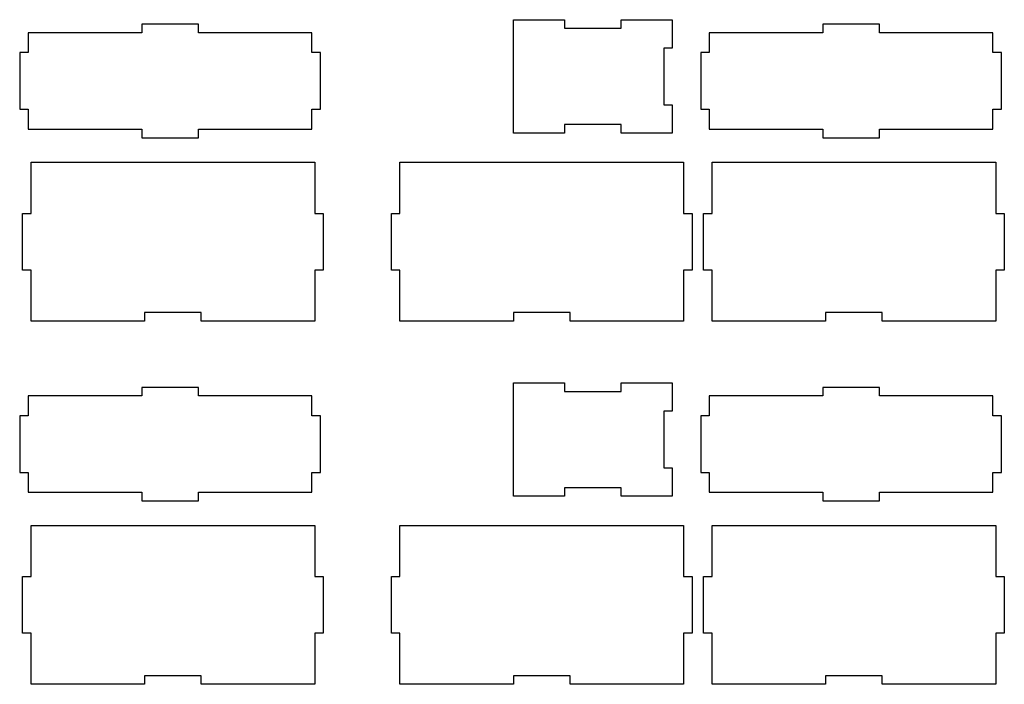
# Model space of a CAD drawing. Header units: centimetres. Extents: x -145 to 143, y -118 to 128.
# Tile 9 of 49: x -107 to -72, y -33 to -10. Entities that reach past the tile are written whole.
import ezdxf

# ---------------------------------------------------------------- set-up
doc = ezdxf.new("R2010")
doc.units = ezdxf.units.CM
doc.header["$MEASUREMENT"] = 0
doc.layers.add('Layer 1', color=7, linetype='Continuous')

msp = doc.modelspace()

# ---------------------------------------------------------------- linework, layer by layer
at = {"layer": 'Layer 1', "lineweight": 25}
for points, knots in [([(-84.19053, -9.7097), (-84.19053, -9.7097), (-85.99053, -9.7097), (-85.99053, -9.7097), (-85.99053, -9.7097), (-85.99053, -9.7097), (-85.99053, -10.0097), (-85.99053, -10.0097), (-85.99053, -10.0097), (-85.99053, -10.0097), (-87.99053, -10.0097), (-87.99053, -10.0097), (-87.99053, -10.0097), (-87.99053, -10.0097), (-87.99053, -9.7097), (-87.99053, -9.7097), (-87.99053, -9.7097), (-87.99053, -9.7097), (-89.79053, -9.7097), (-89.79053, -9.7097), (-89.79053, -9.7097), (-89.79053, -9.7097), (-89.79053, -13.7097), (-89.79053, -13.7097), (-89.79053, -13.7097), (-89.79053, -13.7097), (-87.99053, -13.7097), (-87.99053, -13.7097), (-87.99053, -13.7097), (-87.99053, -13.7097), (-87.99053, -13.4097), (-87.99053, -13.4097), (-87.99053, -13.4097), (-87.99053, -13.4097), (-85.99053, -13.4097), (-85.99053, -13.4097), (-85.99053, -13.4097), (-85.99053, -13.4097), (-85.99053, -13.7097), (-85.99053, -13.7097), (-85.99053, -13.7097), (-85.99053, -13.7097), (-84.19053, -13.7097), (-84.19053, -13.7097), (-84.19053, -13.7097), (-84.19053, -13.7097), (-84.19053, -12.7097), (-84.19053, -12.7097), (-84.19053, -12.7097), (-84.19053, -12.7097), (-84.49053, -12.7097), (-84.49053, -12.7097), (-84.49053, -12.7097), (-84.49053, -12.7097), (-84.49053, -10.7097), (-84.49053, -10.7097), (-84.49053, -10.7097), (-84.49053, -10.7097), (-84.19053, -10.7097), (-84.19053, -10.7097), (-84.19053, -10.7097), (-84.19053, -10.7097), (-84.19053, -9.7097), (-84.19053, -9.7097)], [0, 0, 0, 0, 0.05882353, 0.05882353, 0.05882353, 0.05882353, 0.11764706, 0.11764706, 0.11764706, 0.11764706, 0.17647059, 0.17647059, 0.17647059, 0.17647059, 0.23529412, 0.23529412, 0.23529412, 0.23529412, 0.29411765, 0.29411765, 0.29411765, 0.29411765, 0.35294118, 0.35294118, 0.35294118, 0.35294118, 0.41176471, 0.41176471, 0.41176471, 0.41176471, 0.47058824, 0.47058824, 0.47058824, 0.47058824, 0.52941176, 0.52941176, 0.52941176, 0.52941176, 0.58823529, 0.58823529, 0.58823529, 0.58823529, 0.64705882, 0.64705882, 0.64705882, 0.64705882, 0.70588235, 0.70588235, 0.70588235, 0.70588235, 0.76470588, 0.76470588, 0.76470588, 0.76470588, 0.82352941, 0.82352941, 0.82352941, 0.82352941, 0.88235294, 0.88235294, 0.88235294, 0.88235294, 1, 1, 1, 1]), ([(-96.88853, -13.5687), (-96.88853, -13.5687), (-100.88853, -13.5687), (-100.88853, -13.5687), (-100.88853, -13.5687), (-100.88853, -13.5687), (-100.88853, -13.8687), (-100.88853, -13.8687), (-100.88853, -13.8687), (-100.88853, -13.8687), (-102.88853, -13.8687), (-102.88853, -13.8687), (-102.88853, -13.8687), (-102.88853, -13.8687), (-102.88853, -13.5687), (-102.88853, -13.5687), (-102.88853, -13.5687), (-102.88853, -13.5687), (-106.88853, -13.5687), (-106.88853, -13.5687), (-106.88853, -13.5687), (-106.88853, -13.5687), (-106.88853, -12.8687), (-106.88853, -12.8687), (-106.88853, -12.8687), (-106.88853, -12.8687), (-107.18853, -12.8687), (-107.18853, -12.8687), (-107.18853, -12.8687), (-107.18853, -12.8687), (-107.18853, -10.8687), (-107.18853, -10.8687), (-107.18853, -10.8687), (-107.18853, -10.8687), (-106.88853, -10.8687), (-106.88853, -10.8687), (-106.88853, -10.8687), (-106.88853, -10.8687), (-106.88853, -10.1687), (-106.88853, -10.1687), (-106.88853, -10.1687), (-106.88853, -10.1687), (-102.88853, -10.1687), (-102.88853, -10.1687), (-102.88853, -10.1687), (-102.88853, -10.1687), (-102.88853, -9.8687), (-102.88853, -9.8687), (-102.88853, -9.8687), (-102.88853, -9.8687), (-100.88853, -9.8687), (-100.88853, -9.8687), (-100.88853, -9.8687), (-100.88853, -9.8687), (-100.88853, -10.1687), (-100.88853, -10.1687), (-100.88853, -10.1687), (-100.88853, -10.1687), (-96.88853, -10.1687), (-96.88853, -10.1687), (-96.88853, -10.1687), (-96.88853, -10.1687), (-96.88853, -10.8687), (-96.88853, -10.8687), (-96.88853, -10.8687), (-96.88853, -10.8687), (-96.58853, -10.8687), (-96.58853, -10.8687), (-96.58853, -10.8687), (-96.58853, -10.8687), (-96.58853, -12.8687), (-96.58853, -12.8687), (-96.58853, -12.8687), (-96.58853, -12.8687), (-96.88853, -12.8687), (-96.88853, -12.8687), (-96.88853, -12.8687), (-96.88853, -12.8687), (-96.88853, -13.5687), (-96.88853, -13.5687)], [0, 0, 0, 0, 0.04761905, 0.04761905, 0.04761905, 0.04761905, 0.0952381, 0.0952381, 0.0952381, 0.0952381, 0.14285714, 0.14285714, 0.14285714, 0.14285714, 0.19047619, 0.19047619, 0.19047619, 0.19047619, 0.23809524, 0.23809524, 0.23809524, 0.23809524, 0.28571429, 0.28571429, 0.28571429, 0.28571429, 0.33333333, 0.33333333, 0.33333333, 0.33333333, 0.38095238, 0.38095238, 0.38095238, 0.38095238, 0.42857143, 0.42857143, 0.42857143, 0.42857143, 0.47619048, 0.47619048, 0.47619048, 0.47619048, 0.52380952, 0.52380952, 0.52380952, 0.52380952, 0.57142857, 0.57142857, 0.57142857, 0.57142857, 0.61904762, 0.61904762, 0.61904762, 0.61904762, 0.66666667, 0.66666667, 0.66666667, 0.66666667, 0.71428571, 0.71428571, 0.71428571, 0.71428571, 0.76190476, 0.76190476, 0.76190476, 0.76190476, 0.80952381, 0.80952381, 0.80952381, 0.80952381, 0.85714286, 0.85714286, 0.85714286, 0.85714286, 0.9047619, 0.9047619, 0.9047619, 0.9047619, 1, 1, 1, 1]), ([(-72.88853, -13.5687), (-72.88853, -13.5687), (-76.88853, -13.5687), (-76.88853, -13.5687), (-76.88853, -13.5687), (-76.88853, -13.5687), (-76.88853, -13.8687), (-76.88853, -13.8687), (-76.88853, -13.8687), (-76.88853, -13.8687), (-78.88853, -13.8687), (-78.88853, -13.8687), (-78.88853, -13.8687), (-78.88853, -13.8687), (-78.88853, -13.5687), (-78.88853, -13.5687), (-78.88853, -13.5687), (-78.88853, -13.5687), (-82.88853, -13.5687), (-82.88853, -13.5687), (-82.88853, -13.5687), (-82.88853, -13.5687), (-82.88853, -12.8687), (-82.88853, -12.8687), (-82.88853, -12.8687), (-82.88853, -12.8687), (-83.18853, -12.8687), (-83.18853, -12.8687), (-83.18853, -12.8687), (-83.18853, -12.8687), (-83.18853, -10.8687), (-83.18853, -10.8687), (-83.18853, -10.8687), (-83.18853, -10.8687), (-82.88853, -10.8687), (-82.88853, -10.8687), (-82.88853, -10.8687), (-82.88853, -10.8687), (-82.88853, -10.1687), (-82.88853, -10.1687), (-82.88853, -10.1687), (-82.88853, -10.1687), (-78.88853, -10.1687), (-78.88853, -10.1687), (-78.88853, -10.1687), (-78.88853, -10.1687), (-78.88853, -9.8687), (-78.88853, -9.8687), (-78.88853, -9.8687), (-78.88853, -9.8687), (-76.88853, -9.8687), (-76.88853, -9.8687), (-76.88853, -9.8687), (-76.88853, -9.8687), (-76.88853, -10.1687), (-76.88853, -10.1687), (-76.88853, -10.1687), (-76.88853, -10.1687), (-72.88853, -10.1687), (-72.88853, -10.1687), (-72.88853, -10.1687), (-72.88853, -10.1687), (-72.88853, -10.8687), (-72.88853, -10.8687), (-72.88853, -10.8687), (-72.88853, -10.8687), (-72.58853, -10.8687), (-72.58853, -10.8687), (-72.58853, -10.8687), (-72.58853, -10.8687), (-72.58853, -12.8687), (-72.58853, -12.8687), (-72.58853, -12.8687), (-72.58853, -12.8687), (-72.88853, -12.8687), (-72.88853, -12.8687), (-72.88853, -12.8687), (-72.88853, -12.8687), (-72.88853, -13.5687), (-72.88853, -13.5687)], [0, 0, 0, 0, 0.04761905, 0.04761905, 0.04761905, 0.04761905, 0.0952381, 0.0952381, 0.0952381, 0.0952381, 0.14285714, 0.14285714, 0.14285714, 0.14285714, 0.19047619, 0.19047619, 0.19047619, 0.19047619, 0.23809524, 0.23809524, 0.23809524, 0.23809524, 0.28571429, 0.28571429, 0.28571429, 0.28571429, 0.33333333, 0.33333333, 0.33333333, 0.33333333, 0.38095238, 0.38095238, 0.38095238, 0.38095238, 0.42857143, 0.42857143, 0.42857143, 0.42857143, 0.47619048, 0.47619048, 0.47619048, 0.47619048, 0.52380952, 0.52380952, 0.52380952, 0.52380952, 0.57142857, 0.57142857, 0.57142857, 0.57142857, 0.61904762, 0.61904762, 0.61904762, 0.61904762, 0.66666667, 0.66666667, 0.66666667, 0.66666667, 0.71428571, 0.71428571, 0.71428571, 0.71428571, 0.76190476, 0.76190476, 0.76190476, 0.76190476, 0.80952381, 0.80952381, 0.80952381, 0.80952381, 0.85714286, 0.85714286, 0.85714286, 0.85714286, 0.9047619, 0.9047619, 0.9047619, 0.9047619, 1, 1, 1, 1]), ([(-96.78953, -20.3367), (-96.78953, -20.3367), (-96.78953, -18.5367), (-96.78953, -18.5367), (-96.78953, -18.5367), (-96.78953, -18.5367), (-96.48953, -18.5367), (-96.48953, -18.5367), (-96.48953, -18.5367), (-96.48953, -18.5367), (-96.48953, -16.5367), (-96.48953, -16.5367), (-96.48953, -16.5367), (-96.48953, -16.5367), (-96.78953, -16.5367), (-96.78953, -16.5367), (-96.78953, -16.5367), (-96.78953, -16.5367), (-96.78953, -14.7367), (-96.78953, -14.7367), (-96.78953, -14.7367), (-96.78953, -14.7367), (-106.78953, -14.7367), (-106.78953, -14.7367), (-106.78953, -14.7367), (-106.78953, -14.7367), (-106.78953, -16.5367), (-106.78953, -16.5367), (-106.78953, -16.5367), (-106.78953, -16.5367), (-107.08953, -16.5367), (-107.08953, -16.5367), (-107.08953, -16.5367), (-107.08953, -16.5367), (-107.08953, -18.5367), (-107.08953, -18.5367), (-107.08953, -18.5367), (-107.08953, -18.5367), (-106.78953, -18.5367), (-106.78953, -18.5367), (-106.78953, -18.5367), (-106.78953, -18.5367), (-106.78953, -20.3367), (-106.78953, -20.3367), (-106.78953, -20.3367), (-106.78953, -20.3367), (-102.78953, -20.3367), (-102.78953, -20.3367), (-102.78953, -20.3367), (-102.78953, -20.3367), (-102.78953, -20.0367), (-102.78953, -20.0367), (-102.78953, -20.0367), (-102.78953, -20.0367), (-100.78953, -20.0367), (-100.78953, -20.0367), (-100.78953, -20.0367), (-100.78953, -20.0367), (-100.78953, -20.3367), (-100.78953, -20.3367), (-100.78953, -20.3367), (-100.78953, -20.3367), (-96.78953, -20.3367), (-96.78953, -20.3367)], [0, 0, 0, 0, 0.05882353, 0.05882353, 0.05882353, 0.05882353, 0.11764706, 0.11764706, 0.11764706, 0.11764706, 0.17647059, 0.17647059, 0.17647059, 0.17647059, 0.23529412, 0.23529412, 0.23529412, 0.23529412, 0.29411765, 0.29411765, 0.29411765, 0.29411765, 0.35294118, 0.35294118, 0.35294118, 0.35294118, 0.41176471, 0.41176471, 0.41176471, 0.41176471, 0.47058824, 0.47058824, 0.47058824, 0.47058824, 0.52941176, 0.52941176, 0.52941176, 0.52941176, 0.58823529, 0.58823529, 0.58823529, 0.58823529, 0.64705882, 0.64705882, 0.64705882, 0.64705882, 0.70588235, 0.70588235, 0.70588235, 0.70588235, 0.76470588, 0.76470588, 0.76470588, 0.76470588, 0.82352941, 0.82352941, 0.82352941, 0.82352941, 0.88235294, 0.88235294, 0.88235294, 0.88235294, 1, 1, 1, 1]), ([(-83.78953, -20.3367), (-83.78953, -20.3367), (-83.78953, -18.5367), (-83.78953, -18.5367), (-83.78953, -18.5367), (-83.78953, -18.5367), (-83.48953, -18.5367), (-83.48953, -18.5367), (-83.48953, -18.5367), (-83.48953, -18.5367), (-83.48953, -16.5367), (-83.48953, -16.5367), (-83.48953, -16.5367), (-83.48953, -16.5367), (-83.78953, -16.5367), (-83.78953, -16.5367), (-83.78953, -16.5367), (-83.78953, -16.5367), (-83.78953, -14.7367), (-83.78953, -14.7367), (-83.78953, -14.7367), (-83.78953, -14.7367), (-93.78953, -14.7367), (-93.78953, -14.7367), (-93.78953, -14.7367), (-93.78953, -14.7367), (-93.78953, -16.5367), (-93.78953, -16.5367), (-93.78953, -16.5367), (-93.78953, -16.5367), (-94.08953, -16.5367), (-94.08953, -16.5367), (-94.08953, -16.5367), (-94.08953, -16.5367), (-94.08953, -18.5367), (-94.08953, -18.5367), (-94.08953, -18.5367), (-94.08953, -18.5367), (-93.78953, -18.5367), (-93.78953, -18.5367), (-93.78953, -18.5367), (-93.78953, -18.5367), (-93.78953, -20.3367), (-93.78953, -20.3367), (-93.78953, -20.3367), (-93.78953, -20.3367), (-89.78953, -20.3367), (-89.78953, -20.3367), (-89.78953, -20.3367), (-89.78953, -20.3367), (-89.78953, -20.0367), (-89.78953, -20.0367), (-89.78953, -20.0367), (-89.78953, -20.0367), (-87.78953, -20.0367), (-87.78953, -20.0367), (-87.78953, -20.0367), (-87.78953, -20.0367), (-87.78953, -20.3367), (-87.78953, -20.3367), (-87.78953, -20.3367), (-87.78953, -20.3367), (-83.78953, -20.3367), (-83.78953, -20.3367)], [0, 0, 0, 0, 0.05882353, 0.05882353, 0.05882353, 0.05882353, 0.11764706, 0.11764706, 0.11764706, 0.11764706, 0.17647059, 0.17647059, 0.17647059, 0.17647059, 0.23529412, 0.23529412, 0.23529412, 0.23529412, 0.29411765, 0.29411765, 0.29411765, 0.29411765, 0.35294118, 0.35294118, 0.35294118, 0.35294118, 0.41176471, 0.41176471, 0.41176471, 0.41176471, 0.47058824, 0.47058824, 0.47058824, 0.47058824, 0.52941176, 0.52941176, 0.52941176, 0.52941176, 0.58823529, 0.58823529, 0.58823529, 0.58823529, 0.64705882, 0.64705882, 0.64705882, 0.64705882, 0.70588235, 0.70588235, 0.70588235, 0.70588235, 0.76470588, 0.76470588, 0.76470588, 0.76470588, 0.82352941, 0.82352941, 0.82352941, 0.82352941, 0.88235294, 0.88235294, 0.88235294, 0.88235294, 1, 1, 1, 1]), ([(-72.78953, -20.3367), (-72.78953, -20.3367), (-72.78953, -18.5367), (-72.78953, -18.5367), (-72.78953, -18.5367), (-72.78953, -18.5367), (-72.48953, -18.5367), (-72.48953, -18.5367), (-72.48953, -18.5367), (-72.48953, -18.5367), (-72.48953, -16.5367), (-72.48953, -16.5367), (-72.48953, -16.5367), (-72.48953, -16.5367), (-72.78953, -16.5367), (-72.78953, -16.5367), (-72.78953, -16.5367), (-72.78953, -16.5367), (-72.78953, -14.7367), (-72.78953, -14.7367), (-72.78953, -14.7367), (-72.78953, -14.7367), (-82.78953, -14.7367), (-82.78953, -14.7367), (-82.78953, -14.7367), (-82.78953, -14.7367), (-82.78953, -16.5367), (-82.78953, -16.5367), (-82.78953, -16.5367), (-82.78953, -16.5367), (-83.08953, -16.5367), (-83.08953, -16.5367), (-83.08953, -16.5367), (-83.08953, -16.5367), (-83.08953, -18.5367), (-83.08953, -18.5367), (-83.08953, -18.5367), (-83.08953, -18.5367), (-82.78953, -18.5367), (-82.78953, -18.5367), (-82.78953, -18.5367), (-82.78953, -18.5367), (-82.78953, -20.3367), (-82.78953, -20.3367), (-82.78953, -20.3367), (-82.78953, -20.3367), (-78.78953, -20.3367), (-78.78953, -20.3367), (-78.78953, -20.3367), (-78.78953, -20.3367), (-78.78953, -20.0367), (-78.78953, -20.0367), (-78.78953, -20.0367), (-78.78953, -20.0367), (-76.78953, -20.0367), (-76.78953, -20.0367), (-76.78953, -20.0367), (-76.78953, -20.0367), (-76.78953, -20.3367), (-76.78953, -20.3367), (-76.78953, -20.3367), (-76.78953, -20.3367), (-72.78953, -20.3367), (-72.78953, -20.3367)], [0, 0, 0, 0, 0.05882353, 0.05882353, 0.05882353, 0.05882353, 0.11764706, 0.11764706, 0.11764706, 0.11764706, 0.17647059, 0.17647059, 0.17647059, 0.17647059, 0.23529412, 0.23529412, 0.23529412, 0.23529412, 0.29411765, 0.29411765, 0.29411765, 0.29411765, 0.35294118, 0.35294118, 0.35294118, 0.35294118, 0.41176471, 0.41176471, 0.41176471, 0.41176471, 0.47058824, 0.47058824, 0.47058824, 0.47058824, 0.52941176, 0.52941176, 0.52941176, 0.52941176, 0.58823529, 0.58823529, 0.58823529, 0.58823529, 0.64705882, 0.64705882, 0.64705882, 0.64705882, 0.70588235, 0.70588235, 0.70588235, 0.70588235, 0.76470588, 0.76470588, 0.76470588, 0.76470588, 0.82352941, 0.82352941, 0.82352941, 0.82352941, 0.88235294, 0.88235294, 0.88235294, 0.88235294, 1, 1, 1, 1]), ([(-84.19053, -22.5097), (-84.19053, -22.5097), (-85.99053, -22.5097), (-85.99053, -22.5097), (-85.99053, -22.5097), (-85.99053, -22.5097), (-85.99053, -22.8097), (-85.99053, -22.8097), (-85.99053, -22.8097), (-85.99053, -22.8097), (-87.99053, -22.8097), (-87.99053, -22.8097), (-87.99053, -22.8097), (-87.99053, -22.8097), (-87.99053, -22.5097), (-87.99053, -22.5097), (-87.99053, -22.5097), (-87.99053, -22.5097), (-89.79053, -22.5097), (-89.79053, -22.5097), (-89.79053, -22.5097), (-89.79053, -22.5097), (-89.79053, -26.5097), (-89.79053, -26.5097), (-89.79053, -26.5097), (-89.79053, -26.5097), (-87.99053, -26.5097), (-87.99053, -26.5097), (-87.99053, -26.5097), (-87.99053, -26.5097), (-87.99053, -26.2097), (-87.99053, -26.2097), (-87.99053, -26.2097), (-87.99053, -26.2097), (-85.99053, -26.2097), (-85.99053, -26.2097), (-85.99053, -26.2097), (-85.99053, -26.2097), (-85.99053, -26.5097), (-85.99053, -26.5097), (-85.99053, -26.5097), (-85.99053, -26.5097), (-84.19053, -26.5097), (-84.19053, -26.5097), (-84.19053, -26.5097), (-84.19053, -26.5097), (-84.19053, -25.5097), (-84.19053, -25.5097), (-84.19053, -25.5097), (-84.19053, -25.5097), (-84.49053, -25.5097), (-84.49053, -25.5097), (-84.49053, -25.5097), (-84.49053, -25.5097), (-84.49053, -23.5097), (-84.49053, -23.5097), (-84.49053, -23.5097), (-84.49053, -23.5097), (-84.19053, -23.5097), (-84.19053, -23.5097), (-84.19053, -23.5097), (-84.19053, -23.5097), (-84.19053, -22.5097), (-84.19053, -22.5097)], [0, 0, 0, 0, 0.05882353, 0.05882353, 0.05882353, 0.05882353, 0.11764706, 0.11764706, 0.11764706, 0.11764706, 0.17647059, 0.17647059, 0.17647059, 0.17647059, 0.23529412, 0.23529412, 0.23529412, 0.23529412, 0.29411765, 0.29411765, 0.29411765, 0.29411765, 0.35294118, 0.35294118, 0.35294118, 0.35294118, 0.41176471, 0.41176471, 0.41176471, 0.41176471, 0.47058824, 0.47058824, 0.47058824, 0.47058824, 0.52941176, 0.52941176, 0.52941176, 0.52941176, 0.58823529, 0.58823529, 0.58823529, 0.58823529, 0.64705882, 0.64705882, 0.64705882, 0.64705882, 0.70588235, 0.70588235, 0.70588235, 0.70588235, 0.76470588, 0.76470588, 0.76470588, 0.76470588, 0.82352941, 0.82352941, 0.82352941, 0.82352941, 0.88235294, 0.88235294, 0.88235294, 0.88235294, 1, 1, 1, 1]), ([(-96.88853, -26.3687), (-96.88853, -26.3687), (-100.88853, -26.3687), (-100.88853, -26.3687), (-100.88853, -26.3687), (-100.88853, -26.3687), (-100.88853, -26.6687), (-100.88853, -26.6687), (-100.88853, -26.6687), (-100.88853, -26.6687), (-102.88853, -26.6687), (-102.88853, -26.6687), (-102.88853, -26.6687), (-102.88853, -26.6687), (-102.88853, -26.3687), (-102.88853, -26.3687), (-102.88853, -26.3687), (-102.88853, -26.3687), (-106.88853, -26.3687), (-106.88853, -26.3687), (-106.88853, -26.3687), (-106.88853, -26.3687), (-106.88853, -25.6687), (-106.88853, -25.6687), (-106.88853, -25.6687), (-106.88853, -25.6687), (-107.18853, -25.6687), (-107.18853, -25.6687), (-107.18853, -25.6687), (-107.18853, -25.6687), (-107.18853, -23.6687), (-107.18853, -23.6687), (-107.18853, -23.6687), (-107.18853, -23.6687), (-106.88853, -23.6687), (-106.88853, -23.6687), (-106.88853, -23.6687), (-106.88853, -23.6687), (-106.88853, -22.9687), (-106.88853, -22.9687), (-106.88853, -22.9687), (-106.88853, -22.9687), (-102.88853, -22.9687), (-102.88853, -22.9687), (-102.88853, -22.9687), (-102.88853, -22.9687), (-102.88853, -22.6687), (-102.88853, -22.6687), (-102.88853, -22.6687), (-102.88853, -22.6687), (-100.88853, -22.6687), (-100.88853, -22.6687), (-100.88853, -22.6687), (-100.88853, -22.6687), (-100.88853, -22.9687), (-100.88853, -22.9687), (-100.88853, -22.9687), (-100.88853, -22.9687), (-96.88853, -22.9687), (-96.88853, -22.9687), (-96.88853, -22.9687), (-96.88853, -22.9687), (-96.88853, -23.6687), (-96.88853, -23.6687), (-96.88853, -23.6687), (-96.88853, -23.6687), (-96.58853, -23.6687), (-96.58853, -23.6687), (-96.58853, -23.6687), (-96.58853, -23.6687), (-96.58853, -25.6687), (-96.58853, -25.6687), (-96.58853, -25.6687), (-96.58853, -25.6687), (-96.88853, -25.6687), (-96.88853, -25.6687), (-96.88853, -25.6687), (-96.88853, -25.6687), (-96.88853, -26.3687), (-96.88853, -26.3687)], [0, 0, 0, 0, 0.04761905, 0.04761905, 0.04761905, 0.04761905, 0.0952381, 0.0952381, 0.0952381, 0.0952381, 0.14285714, 0.14285714, 0.14285714, 0.14285714, 0.19047619, 0.19047619, 0.19047619, 0.19047619, 0.23809524, 0.23809524, 0.23809524, 0.23809524, 0.28571429, 0.28571429, 0.28571429, 0.28571429, 0.33333333, 0.33333333, 0.33333333, 0.33333333, 0.38095238, 0.38095238, 0.38095238, 0.38095238, 0.42857143, 0.42857143, 0.42857143, 0.42857143, 0.47619048, 0.47619048, 0.47619048, 0.47619048, 0.52380952, 0.52380952, 0.52380952, 0.52380952, 0.57142857, 0.57142857, 0.57142857, 0.57142857, 0.61904762, 0.61904762, 0.61904762, 0.61904762, 0.66666667, 0.66666667, 0.66666667, 0.66666667, 0.71428571, 0.71428571, 0.71428571, 0.71428571, 0.76190476, 0.76190476, 0.76190476, 0.76190476, 0.80952381, 0.80952381, 0.80952381, 0.80952381, 0.85714286, 0.85714286, 0.85714286, 0.85714286, 0.9047619, 0.9047619, 0.9047619, 0.9047619, 1, 1, 1, 1]), ([(-72.88853, -26.3687), (-72.88853, -26.3687), (-76.88853, -26.3687), (-76.88853, -26.3687), (-76.88853, -26.3687), (-76.88853, -26.3687), (-76.88853, -26.6687), (-76.88853, -26.6687), (-76.88853, -26.6687), (-76.88853, -26.6687), (-78.88853, -26.6687), (-78.88853, -26.6687), (-78.88853, -26.6687), (-78.88853, -26.6687), (-78.88853, -26.3687), (-78.88853, -26.3687), (-78.88853, -26.3687), (-78.88853, -26.3687), (-82.88853, -26.3687), (-82.88853, -26.3687), (-82.88853, -26.3687), (-82.88853, -26.3687), (-82.88853, -25.6687), (-82.88853, -25.6687), (-82.88853, -25.6687), (-82.88853, -25.6687), (-83.18853, -25.6687), (-83.18853, -25.6687), (-83.18853, -25.6687), (-83.18853, -25.6687), (-83.18853, -23.6687), (-83.18853, -23.6687), (-83.18853, -23.6687), (-83.18853, -23.6687), (-82.88853, -23.6687), (-82.88853, -23.6687), (-82.88853, -23.6687), (-82.88853, -23.6687), (-82.88853, -22.9687), (-82.88853, -22.9687), (-82.88853, -22.9687), (-82.88853, -22.9687), (-78.88853, -22.9687), (-78.88853, -22.9687), (-78.88853, -22.9687), (-78.88853, -22.9687), (-78.88853, -22.6687), (-78.88853, -22.6687), (-78.88853, -22.6687), (-78.88853, -22.6687), (-76.88853, -22.6687), (-76.88853, -22.6687), (-76.88853, -22.6687), (-76.88853, -22.6687), (-76.88853, -22.9687), (-76.88853, -22.9687), (-76.88853, -22.9687), (-76.88853, -22.9687), (-72.88853, -22.9687), (-72.88853, -22.9687), (-72.88853, -22.9687), (-72.88853, -22.9687), (-72.88853, -23.6687), (-72.88853, -23.6687), (-72.88853, -23.6687), (-72.88853, -23.6687), (-72.58853, -23.6687), (-72.58853, -23.6687), (-72.58853, -23.6687), (-72.58853, -23.6687), (-72.58853, -25.6687), (-72.58853, -25.6687), (-72.58853, -25.6687), (-72.58853, -25.6687), (-72.88853, -25.6687), (-72.88853, -25.6687), (-72.88853, -25.6687), (-72.88853, -25.6687), (-72.88853, -26.3687), (-72.88853, -26.3687)], [0, 0, 0, 0, 0.04761905, 0.04761905, 0.04761905, 0.04761905, 0.0952381, 0.0952381, 0.0952381, 0.0952381, 0.14285714, 0.14285714, 0.14285714, 0.14285714, 0.19047619, 0.19047619, 0.19047619, 0.19047619, 0.23809524, 0.23809524, 0.23809524, 0.23809524, 0.28571429, 0.28571429, 0.28571429, 0.28571429, 0.33333333, 0.33333333, 0.33333333, 0.33333333, 0.38095238, 0.38095238, 0.38095238, 0.38095238, 0.42857143, 0.42857143, 0.42857143, 0.42857143, 0.47619048, 0.47619048, 0.47619048, 0.47619048, 0.52380952, 0.52380952, 0.52380952, 0.52380952, 0.57142857, 0.57142857, 0.57142857, 0.57142857, 0.61904762, 0.61904762, 0.61904762, 0.61904762, 0.66666667, 0.66666667, 0.66666667, 0.66666667, 0.71428571, 0.71428571, 0.71428571, 0.71428571, 0.76190476, 0.76190476, 0.76190476, 0.76190476, 0.80952381, 0.80952381, 0.80952381, 0.80952381, 0.85714286, 0.85714286, 0.85714286, 0.85714286, 0.9047619, 0.9047619, 0.9047619, 0.9047619, 1, 1, 1, 1]), ([(-96.78953, -33.1367), (-96.78953, -33.1367), (-96.78953, -31.3367), (-96.78953, -31.3367), (-96.78953, -31.3367), (-96.78953, -31.3367), (-96.48953, -31.3367), (-96.48953, -31.3367), (-96.48953, -31.3367), (-96.48953, -31.3367), (-96.48953, -29.3367), (-96.48953, -29.3367), (-96.48953, -29.3367), (-96.48953, -29.3367), (-96.78953, -29.3367), (-96.78953, -29.3367), (-96.78953, -29.3367), (-96.78953, -29.3367), (-96.78953, -27.5367), (-96.78953, -27.5367), (-96.78953, -27.5367), (-96.78953, -27.5367), (-106.78953, -27.5367), (-106.78953, -27.5367), (-106.78953, -27.5367), (-106.78953, -27.5367), (-106.78953, -29.3367), (-106.78953, -29.3367), (-106.78953, -29.3367), (-106.78953, -29.3367), (-107.08953, -29.3367), (-107.08953, -29.3367), (-107.08953, -29.3367), (-107.08953, -29.3367), (-107.08953, -31.3367), (-107.08953, -31.3367), (-107.08953, -31.3367), (-107.08953, -31.3367), (-106.78953, -31.3367), (-106.78953, -31.3367), (-106.78953, -31.3367), (-106.78953, -31.3367), (-106.78953, -33.1367), (-106.78953, -33.1367), (-106.78953, -33.1367), (-106.78953, -33.1367), (-102.78953, -33.1367), (-102.78953, -33.1367), (-102.78953, -33.1367), (-102.78953, -33.1367), (-102.78953, -32.8367), (-102.78953, -32.8367), (-102.78953, -32.8367), (-102.78953, -32.8367), (-100.78953, -32.8367), (-100.78953, -32.8367), (-100.78953, -32.8367), (-100.78953, -32.8367), (-100.78953, -33.1367), (-100.78953, -33.1367), (-100.78953, -33.1367), (-100.78953, -33.1367), (-96.78953, -33.1367), (-96.78953, -33.1367)], [0, 0, 0, 0, 0.05882353, 0.05882353, 0.05882353, 0.05882353, 0.11764706, 0.11764706, 0.11764706, 0.11764706, 0.17647059, 0.17647059, 0.17647059, 0.17647059, 0.23529412, 0.23529412, 0.23529412, 0.23529412, 0.29411765, 0.29411765, 0.29411765, 0.29411765, 0.35294118, 0.35294118, 0.35294118, 0.35294118, 0.41176471, 0.41176471, 0.41176471, 0.41176471, 0.47058824, 0.47058824, 0.47058824, 0.47058824, 0.52941176, 0.52941176, 0.52941176, 0.52941176, 0.58823529, 0.58823529, 0.58823529, 0.58823529, 0.64705882, 0.64705882, 0.64705882, 0.64705882, 0.70588235, 0.70588235, 0.70588235, 0.70588235, 0.76470588, 0.76470588, 0.76470588, 0.76470588, 0.82352941, 0.82352941, 0.82352941, 0.82352941, 0.88235294, 0.88235294, 0.88235294, 0.88235294, 1, 1, 1, 1]), ([(-83.78953, -33.1367), (-83.78953, -33.1367), (-83.78953, -31.3367), (-83.78953, -31.3367), (-83.78953, -31.3367), (-83.78953, -31.3367), (-83.48953, -31.3367), (-83.48953, -31.3367), (-83.48953, -31.3367), (-83.48953, -31.3367), (-83.48953, -29.3367), (-83.48953, -29.3367), (-83.48953, -29.3367), (-83.48953, -29.3367), (-83.78953, -29.3367), (-83.78953, -29.3367), (-83.78953, -29.3367), (-83.78953, -29.3367), (-83.78953, -27.5367), (-83.78953, -27.5367), (-83.78953, -27.5367), (-83.78953, -27.5367), (-93.78953, -27.5367), (-93.78953, -27.5367), (-93.78953, -27.5367), (-93.78953, -27.5367), (-93.78953, -29.3367), (-93.78953, -29.3367), (-93.78953, -29.3367), (-93.78953, -29.3367), (-94.08953, -29.3367), (-94.08953, -29.3367), (-94.08953, -29.3367), (-94.08953, -29.3367), (-94.08953, -31.3367), (-94.08953, -31.3367), (-94.08953, -31.3367), (-94.08953, -31.3367), (-93.78953, -31.3367), (-93.78953, -31.3367), (-93.78953, -31.3367), (-93.78953, -31.3367), (-93.78953, -33.1367), (-93.78953, -33.1367), (-93.78953, -33.1367), (-93.78953, -33.1367), (-89.78953, -33.1367), (-89.78953, -33.1367), (-89.78953, -33.1367), (-89.78953, -33.1367), (-89.78953, -32.8367), (-89.78953, -32.8367), (-89.78953, -32.8367), (-89.78953, -32.8367), (-87.78953, -32.8367), (-87.78953, -32.8367), (-87.78953, -32.8367), (-87.78953, -32.8367), (-87.78953, -33.1367), (-87.78953, -33.1367), (-87.78953, -33.1367), (-87.78953, -33.1367), (-83.78953, -33.1367), (-83.78953, -33.1367)], [0, 0, 0, 0, 0.05882353, 0.05882353, 0.05882353, 0.05882353, 0.11764706, 0.11764706, 0.11764706, 0.11764706, 0.17647059, 0.17647059, 0.17647059, 0.17647059, 0.23529412, 0.23529412, 0.23529412, 0.23529412, 0.29411765, 0.29411765, 0.29411765, 0.29411765, 0.35294118, 0.35294118, 0.35294118, 0.35294118, 0.41176471, 0.41176471, 0.41176471, 0.41176471, 0.47058824, 0.47058824, 0.47058824, 0.47058824, 0.52941176, 0.52941176, 0.52941176, 0.52941176, 0.58823529, 0.58823529, 0.58823529, 0.58823529, 0.64705882, 0.64705882, 0.64705882, 0.64705882, 0.70588235, 0.70588235, 0.70588235, 0.70588235, 0.76470588, 0.76470588, 0.76470588, 0.76470588, 0.82352941, 0.82352941, 0.82352941, 0.82352941, 0.88235294, 0.88235294, 0.88235294, 0.88235294, 1, 1, 1, 1]), ([(-72.78953, -33.1367), (-72.78953, -33.1367), (-72.78953, -31.3367), (-72.78953, -31.3367), (-72.78953, -31.3367), (-72.78953, -31.3367), (-72.48953, -31.3367), (-72.48953, -31.3367), (-72.48953, -31.3367), (-72.48953, -31.3367), (-72.48953, -29.3367), (-72.48953, -29.3367), (-72.48953, -29.3367), (-72.48953, -29.3367), (-72.78953, -29.3367), (-72.78953, -29.3367), (-72.78953, -29.3367), (-72.78953, -29.3367), (-72.78953, -27.5367), (-72.78953, -27.5367), (-72.78953, -27.5367), (-72.78953, -27.5367), (-82.78953, -27.5367), (-82.78953, -27.5367), (-82.78953, -27.5367), (-82.78953, -27.5367), (-82.78953, -29.3367), (-82.78953, -29.3367), (-82.78953, -29.3367), (-82.78953, -29.3367), (-83.08953, -29.3367), (-83.08953, -29.3367), (-83.08953, -29.3367), (-83.08953, -29.3367), (-83.08953, -31.3367), (-83.08953, -31.3367), (-83.08953, -31.3367), (-83.08953, -31.3367), (-82.78953, -31.3367), (-82.78953, -31.3367), (-82.78953, -31.3367), (-82.78953, -31.3367), (-82.78953, -33.1367), (-82.78953, -33.1367), (-82.78953, -33.1367), (-82.78953, -33.1367), (-78.78953, -33.1367), (-78.78953, -33.1367), (-78.78953, -33.1367), (-78.78953, -33.1367), (-78.78953, -32.8367), (-78.78953, -32.8367), (-78.78953, -32.8367), (-78.78953, -32.8367), (-76.78953, -32.8367), (-76.78953, -32.8367), (-76.78953, -32.8367), (-76.78953, -32.8367), (-76.78953, -33.1367), (-76.78953, -33.1367), (-76.78953, -33.1367), (-76.78953, -33.1367), (-72.78953, -33.1367), (-72.78953, -33.1367)], [0, 0, 0, 0, 0.05882353, 0.05882353, 0.05882353, 0.05882353, 0.11764706, 0.11764706, 0.11764706, 0.11764706, 0.17647059, 0.17647059, 0.17647059, 0.17647059, 0.23529412, 0.23529412, 0.23529412, 0.23529412, 0.29411765, 0.29411765, 0.29411765, 0.29411765, 0.35294118, 0.35294118, 0.35294118, 0.35294118, 0.41176471, 0.41176471, 0.41176471, 0.41176471, 0.47058824, 0.47058824, 0.47058824, 0.47058824, 0.52941176, 0.52941176, 0.52941176, 0.52941176, 0.58823529, 0.58823529, 0.58823529, 0.58823529, 0.64705882, 0.64705882, 0.64705882, 0.64705882, 0.70588235, 0.70588235, 0.70588235, 0.70588235, 0.76470588, 0.76470588, 0.76470588, 0.76470588, 0.82352941, 0.82352941, 0.82352941, 0.82352941, 0.88235294, 0.88235294, 0.88235294, 0.88235294, 1, 1, 1, 1])]:
    msp.add_open_spline(points, degree=3, knots=knots, dxfattribs=at)

doc.saveas('drawing.dxf')
